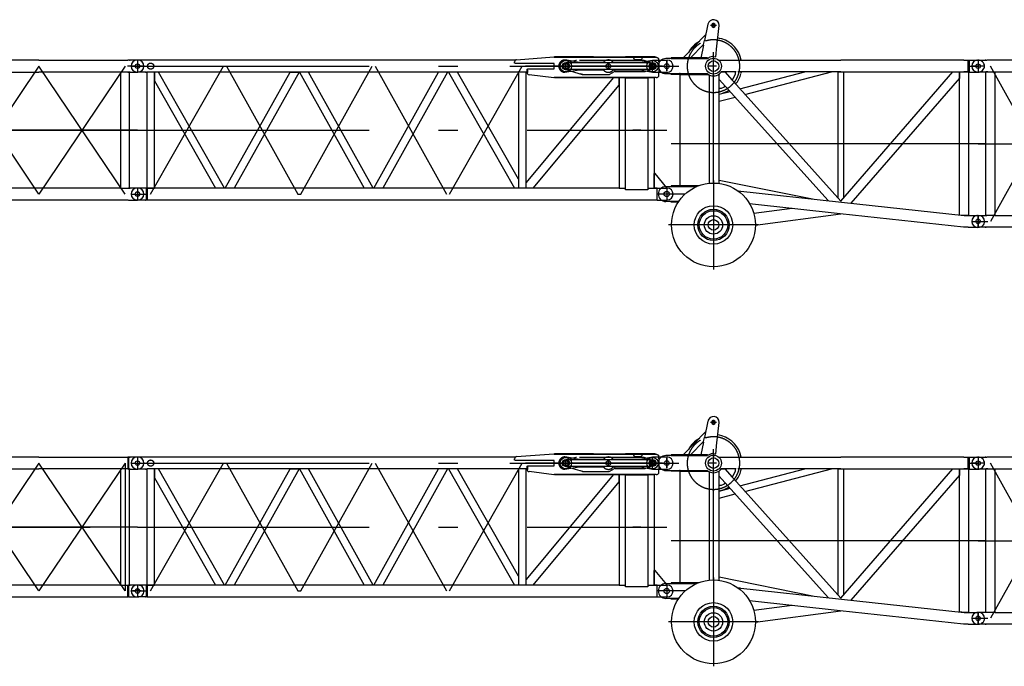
# Model space of a CAD drawing. Extents: x 2355 to 145802, y 9919 to 95870.
# Tile 18 of 60: x 34480 to 45643, y 36226 to 43556. Entities that reach past the tile are written whole.
import ezdxf

# ---------------------------------------------------------------- set-up
doc = ezdxf.new("R2010")
doc.units = 0
doc.header["$LTSCALE"] = 87.5
doc.linetypes.add('CENTER', pattern=[50.5, 30, -9, 2.5, -9])
doc.linetypes.add('HIDDEN', pattern=[12.6, 8.4, -4.2])
doc.layers.add('11', color=7, linetype='CONTINUOUS')

# ---------------------------------------------------------------- blocks, each defined once
blk = doc.blocks.new('*G21')
at = {"layer": '11', "color": 7, "linetype": 'CONTINUOUS'}
for p, q in [((35816, 43097), (35811, 43097)), ((35916, 43097), (35816, 43097)), ((35925, 43096), (35916, 43097)), ((40099, 43096), (35925, 43096)), ((40114, 43103), (40537, 43135)), ((40537, 43135), (40537, 43130)), ((40538, 43130), (41698, 43130)), ((40984, 43135), (40543, 43135)), ((40543, 43135), (40543, 43130)), ((40543, 43130), (40984, 43130)), ((40984, 43130), (40984, 43135)), ((40984, 43130), (40984, 43133)), ((40984, 43133), (40987, 43130)), ((40984, 43133), (40984, 43133)), ((40984, 43132), (40984, 43132)), ((40984, 43130), (40986, 43132)), ((40987, 43130), (40984, 43130)), ((40985, 43133), (40985, 43132)), ((40985, 43132), (40985, 43131)), ((40986, 43131), (40985, 43130)), ((40985, 43130), (40986, 43131)), ((40986, 43130), (40986, 43130)), ((40987, 43131), (40987, 43130)), ((40987, 43130), (40987, 43130)), ((41682, 43135), (41350, 43135)), ((41350, 43135), (41350, 43130)), ((41350, 43130), (41682, 43130)), ((41439, 43130), (41439, 43125)), ((41459, 43105), (41519, 43105)), ((41539, 43125), (41539, 43130)), ((41682, 43130), (41682, 43135)), ((40091, 43064), (40091, 43078)), ((40096, 43064), (40091, 43064)), ((40538, 43060), (40096, 43060)), ((40233, 42958), (40233, 42996)), ((40236, 42958), (40236, 42999)), ((40236, 42999), (40538, 42999)), ((40538, 42999), (40538, 43060)), ((40672, 43067), (40718, 43070)), ((40672, 43062), (40672, 43067)), ((40672, 42993), (40672, 42997)), ((40719, 42990), (40672, 42993)), ((40718, 43070), (41627, 43070)), ((41621, 42990), (40719, 42990)), ((41603, 42990), (41621, 42990)), ((41605, 43072), (41610, 43071)), ((41627, 43070), (41656, 43059)), ((41656, 43001), (41630, 42991)), ((41630, 42991), (41638, 42994)), ((41656, 43059), (41656, 43052)), ((41656, 43059), (41656, 43052)), ((41656, 43007), (41656, 43001)), ((35816, 42962), (35811, 42962)), ((35916, 42962), (35816, 42962)), ((35916, 42962), (35925, 42963)), ((36010, 42963), (35921, 42963)), ((35921, 42963), (35921, 41646)), ((40231, 42963), (35925, 42963)), ((36010, 41646), (36010, 42963)), ((36054, 42963), (36010, 42963)), ((36010, 42963), (36010, 42862)), ((36804, 41646), (36054, 42963)), ((36811, 41646), (37545, 42963)), ((37647, 42963), (36913, 41646)), ((37545, 42963), (37647, 42963)), ((37756, 42963), (37654, 42963)), ((37654, 42963), (38387, 41646)), ((38489, 41646), (37756, 42963)), ((38496, 41646), (39230, 42963)), ((39332, 42963), (38598, 41646)), ((39340, 42963), (40089, 41646)), ((40134, 41748), (39442, 42963)), ((39791, 42963), (39741, 42963)), ((39949, 42963), (39899, 42963)), ((40106, 42963), (40056, 42963)), ((40134, 42952), (40134, 41646)), ((40223, 41646), (40223, 42963)), ((41209, 42896), (40223, 41712)), ((40238, 42963), (40232, 42963)), ((40537, 42896), (40255, 42933)), ((40537, 42901), (40537, 42896)), ((41698, 42900), (40538, 42900)), ((40543, 42896), (40543, 42900)), ((40543, 42900), (41682, 42900)), ((41682, 42896), (40543, 42896)), ((40864, 42935), (40840, 42942)), ((41039, 42935), (41139, 42935)), ((41276, 42896), (41209, 42896)), ((41276, 42816), (41276, 42896)), ((41377, 42896), (41276, 42896)), ((41276, 42896), (41276, 41646)), ((41348, 41628), (41348, 42896)), ((41348, 42896), (41603, 42896)), ((41676, 42896), (41574, 42896)), ((41603, 42896), (41603, 41628)), ((41676, 41646), (41676, 42896)), ((41682, 42900), (41682, 42896)), ((36010, 42862), (36701, 41646)), ((40300, 41646), (41276, 42816)), ((41683, 41812), (41668, 41812)), ((41668, 41812), (41668, 41646)), ((41816, 41652), (41683, 41812)), ((35816, 41647), (35811, 41647)), ((35921, 41647), (35816, 41647)), ((35916, 41647), (35916, 41512)), ((35921, 41646), (36010, 41646)), ((41277, 41646), (35925, 41646)), ((35925, 41646), (35925, 41513)), ((36392, 41646), (36380, 41646)), ((37656, 41646), (37644, 41646)), ((39341, 41646), (39329, 41646)), ((40758, 41646), (40746, 41646)), ((41276, 41646), (41348, 41646)), ((41603, 41646), (41676, 41646)), ((41668, 41646), (41706, 41646)), ((41706, 41646), (41677, 41646)), ((41706, 41647), (41816, 41647)), ((41706, 41646), (41706, 41647)), ((41706, 41512), (41706, 41646)), ((41816, 41647), (41816, 41652)), ((41816, 41647), (41821, 41647)), ((41603, 41628), (41348, 41628)), ((35816, 41512), (35811, 41512)), ((35916, 41512), (35816, 41512)), ((35925, 41513), (35916, 41512)), ((35925, 41513), (41706, 41513)), ((41706, 41512), (41816, 41512))]:
    blk.add_line(p, q, dxfattribs=at)
at = {"layer": '11', "color": 7, "linetype": 'CENTER'}
for p, q in [((35816, 43097), (35816, 42962)), ((35910, 43097), (35905, 43097)), ((35743, 43030), (35927, 43030)), ((35816, 43030), (41816, 43030)), ((35965, 41580), (36790, 43030)), ((36790, 43030), (36825, 43030)), ((36825, 43030), (37633, 41580)), ((37633, 43030), (37668, 43030)), ((37668, 41580), (38475, 43030)), ((38510, 43030), (39318, 41580)), ((39353, 41580), (40178, 43030)), ((40036, 43030), (41955, 43030)), ((40649, 43030), (40215, 43030)), ((41768, 43030), (40649, 43030)), ((40672, 42986), (40672, 43073)), ((40672, 43021), (40672, 43046)), ((40672, 43017), (40672, 43045)), ((41154, 42990), (41154, 43067)), ((41656, 42977), (41656, 43083)), ((41656, 43030), (41656, 43072)), ((41656, 43019), (41656, 43039)), ((41656, 43028), (41656, 43032)), ((41656, 43028), (41656, 43032)), ((41656, 43030), (41656, 42992)), ((41693, 43030), (41768, 43030)), ((35905, 42962), (35916, 42962)), ((35816, 42305), (41816, 42305)), ((35816, 41647), (35816, 41512)), ((35910, 41647), (35905, 41647)), ((41816, 41647), (41816, 41512)), ((41816, 41642), (41816, 41524)), ((35743, 41580), (35927, 41580)), ((37633, 41580), (37668, 41580)), ((41888, 41580), (41704, 41580)), ((35905, 41512), (35916, 41512))]:
    blk.add_line(p, q, dxfattribs=at)
at = {"layer": '11', "color": 7, "linetype": 'HIDDEN'}
for p, q in [((41696, 43130), (40536, 43130)), ((40538, 43130), (40543, 43130)), ((40787, 43094), (40672, 43068)), ((41561, 43095), (40793, 43095)), ((41656, 43059), (41561, 43095)), ((40103, 43030), (40253, 43030)), ((40236, 42986), (40236, 42958)), ((40672, 43068), (40672, 43063)), ((40672, 42997), (40672, 42991)), ((40672, 42991), (40858, 42937)), ((41573, 42970), (41656, 43001)), ((41656, 43052), (41656, 43059)), ((41656, 43001), (41656, 43007)), ((37752, 42963), (37658, 42963)), ((40219, 42963), (40137, 42963)), ((40543, 42900), (40538, 42900)), ((40864, 42936), (41161, 42936)), ((41170, 42939), (41224, 42968)), ((41233, 42970), (41573, 42970)), ((41522, 42305), (41432, 42305)), ((41512, 42305), (41442, 42305)), ((41442, 42305), (41512, 42305))]:
    blk.add_line(p, q, dxfattribs=at)
at = {"layer": '11', "color": 7, "linetype": 'CONTINUOUS'}
blk.add_lwpolyline([(41698, 43130), (41703, 43128), (41707, 43127), (41711, 43125), (41714, 43123), (41717, 43122), (41719, 43120), (41721, 43118), (41723, 43117), (41724, 43115), (41725, 43113)], dxfattribs=at)
at = {"layer": '11', "color": 7, "linetype": 'HIDDEN'}
blk.add_lwpolyline([(41161, 42936), (41162, 42936), (41163, 42936), (41164, 42936), (41165, 42936), (41166, 42937), (41167, 42937), (41168, 42937), (41169, 42938), (41169, 42938), (41170, 42939)], dxfattribs=at)
at = {"layer": '11', "color": 7, "linetype": 'CONTINUOUS'}
for centre, radius in [((40672, 43030), 65), ((41654, 43030), 65), ((40672, 43030), 40), ((40672, 43030), 40), ((40672, 43030), 38), ((41154, 43030), 27.5), ((41656, 43030), 40), ((41656, 43030), 40), ((41656, 43030), 38), ((41656, 43029), 27.5), ((35816, 41579), 25.5), ((35816, 41579), 25)]:
    blk.add_circle(centre, radius, dxfattribs=at)
at = {"layer": '11', "color": 7, "linetype": 'CENTER'}
for centre, radius in [((35965, 43030), 35), ((40672, 43030), 32.5), ((41656, 43030), 22.5)]:
    blk.add_circle(centre, radius, dxfattribs=at)
at = {"layer": '11', "color": 7, "linetype": 'HIDDEN'}
blk.add_circle((40672, 43030), 27.5, dxfattribs=at)
at = {"layer": '11', "color": 7, "linetype": 'CONTINUOUS'}
for centre, radius, start, end in [((35811, 43030), 67.5, 90, 180), ((40116, 43078), 25, 94.338, 179.9978), ((41459, 43125), 20, 180, -90.0262), ((41519, 43125), 20, -90, 0.0175), ((40947, 43015), 784, -7.1854, 7.1852), ((35811, 43030), 67.5, 180, -90), ((40672, 43030), 32.5, 90, -90), ((41621, 43020), 30, -90, -73.3559), ((41621, 43020), 30.1, -90, -73.4224), ((41656, 43030), 22.5, -90, 90), ((40258, 42958), 25, 180, -97.4911), ((41698, 42930), 30, -90, -26.492), ((35811, 41580), 67.5, 90, 180), ((41821, 41580), 67.5, 0, 90), ((35811, 41580), 67.5, 180, -90), ((41821, 41580), 67.5, -90, 0)]:
    blk.add_arc(centre, radius, start, end, dxfattribs=at)
at = {"layer": '11', "color": 7, "linetype": 'HIDDEN'}
for centre, radius, start, end in [((40793, 43075), 20.1, 90, 109.1365), ((40672, 43030), 32.7, 90.3823, -90.0024), ((41656, 43030), 22.5, -90, 90), ((40864, 42956), 20, -109.9948, -89.9982), ((41233, 42950), 20, 90, 118.4098)]:
    blk.add_arc(centre, radius, start, end, dxfattribs=at)
blk = doc.blocks.new('*G22')
at = {"layer": '11', "color": 7, "linetype": 'CONTINUOUS'}
for p, q in [((40114, 38603), (40537, 38635)), ((40537, 38635), (40537, 38630)), ((40538, 38630), (41698, 38630)), ((40984, 38635), (40543, 38635)), ((40543, 38635), (40543, 38630)), ((40543, 38630), (40984, 38630)), ((40984, 38630), (40984, 38635)), ((40984, 38630), (40984, 38633)), ((40984, 38633), (40987, 38630)), ((40984, 38633), (40984, 38633)), ((40984, 38632), (40984, 38632)), ((40984, 38630), (40986, 38632)), ((40987, 38630), (40984, 38630)), ((40985, 38632), (40985, 38632)), ((40985, 38632), (40985, 38631)), ((40986, 38631), (40985, 38630)), ((40985, 38630), (40986, 38631)), ((40986, 38630), (40986, 38630)), ((40987, 38631), (40987, 38630)), ((40987, 38630), (40987, 38630)), ((41682, 38635), (41350, 38635)), ((41350, 38635), (41350, 38630)), ((41350, 38630), (41682, 38630)), ((41439, 38630), (41439, 38625)), ((41539, 38625), (41539, 38630)), ((41682, 38630), (41682, 38635)), ((35816, 38597), (35811, 38597)), ((35916, 38597), (35816, 38597)), ((35925, 38596), (35916, 38597)), ((40099, 38596), (35925, 38596)), ((40091, 38564), (40091, 38578)), ((40096, 38564), (40091, 38564)), ((40538, 38560), (40096, 38560)), ((40538, 38499), (40538, 38560)), ((40672, 38567), (40718, 38570)), ((40672, 38562), (40672, 38567)), ((40718, 38570), (41627, 38570)), ((41459, 38605), (41519, 38605)), ((41605, 38572), (41610, 38571)), ((41627, 38570), (41656, 38559)), ((41656, 38559), (41656, 38552)), ((41656, 38559), (41656, 38552)), ((35816, 38462), (35811, 38462)), ((35916, 38462), (35816, 38462)), ((35916, 38462), (35925, 38463)), ((36010, 38463), (35921, 38463)), ((35921, 38463), (35921, 37146)), ((40231, 38463), (35925, 38463)), ((36010, 37146), (36010, 38463)), ((36054, 38463), (36010, 38463)), ((36010, 38463), (36010, 38362)), ((36804, 37146), (36054, 38463)), ((36811, 37146), (37545, 38463)), ((37647, 38463), (36913, 37146)), ((37545, 38463), (37647, 38463)), ((37756, 38463), (37654, 38463)), ((37654, 38463), (38387, 37146)), ((38489, 37146), (37756, 38463)), ((38496, 37146), (39230, 38463)), ((39332, 38463), (38598, 37146)), ((39340, 38463), (40089, 37146)), ((40134, 37248), (39442, 38463)), ((39791, 38463), (39741, 38463)), ((39949, 38463), (39899, 38463)), ((40106, 38463), (40056, 38463)), ((40134, 38452), (40134, 37146)), ((40223, 37146), (40223, 38463)), ((40238, 38463), (40232, 38463)), ((40233, 38458), (40233, 38496)), ((40236, 38458), (40236, 38499)), ((40236, 38499), (40538, 38499)), ((40537, 38396), (40255, 38433)), ((40537, 38401), (40537, 38396)), ((41698, 38400), (40538, 38400)), ((40543, 38396), (40543, 38400)), ((40543, 38400), (41682, 38400)), ((40672, 38493), (40672, 38497)), ((40719, 38490), (40672, 38493)), ((41621, 38490), (40719, 38490)), ((40864, 38435), (40840, 38442)), ((41039, 38435), (41139, 38435)), ((41603, 38490), (41621, 38490)), ((41656, 38501), (41630, 38491)), ((41630, 38491), (41638, 38494)), ((41656, 38507), (41656, 38501)), ((41682, 38400), (41682, 38396)), ((36010, 38362), (36701, 37146)), ((41209, 38396), (40223, 37212)), ((40300, 37146), (41276, 38316)), ((41682, 38396), (40543, 38396)), ((41276, 38396), (41209, 38396)), ((41276, 38316), (41276, 38396)), ((41377, 38396), (41276, 38396)), ((41276, 38396), (41276, 37146)), ((41348, 37128), (41348, 38396)), ((41348, 38396), (41603, 38396)), ((41676, 38396), (41574, 38396)), ((41603, 38396), (41603, 37128)), ((41676, 37146), (41676, 38396)), ((41683, 37312), (41668, 37312)), ((41668, 37312), (41668, 37146)), ((41816, 37152), (41683, 37312)), ((35816, 37147), (35811, 37147)), ((35921, 37147), (35816, 37147)), ((35916, 37147), (35916, 37012)), ((35921, 37146), (36010, 37146)), ((41277, 37146), (35925, 37146)), ((35925, 37146), (35925, 37013)), ((36392, 37146), (36380, 37146)), ((37656, 37146), (37644, 37146)), ((39341, 37146), (39329, 37146)), ((40758, 37146), (40746, 37146)), ((41276, 37146), (41348, 37146)), ((41603, 37128), (41348, 37128)), ((41603, 37146), (41676, 37146)), ((41668, 37146), (41706, 37146)), ((41706, 37146), (41677, 37146)), ((41706, 37147), (41816, 37147)), ((41706, 37146), (41706, 37147)), ((41706, 37012), (41706, 37146)), ((41816, 37147), (41816, 37152)), ((41816, 37147), (41821, 37147)), ((35816, 37012), (35811, 37012)), ((35916, 37012), (35816, 37012)), ((35925, 37013), (35916, 37012)), ((35925, 37013), (41706, 37013)), ((41706, 37012), (41816, 37012))]:
    blk.add_line(p, q, dxfattribs=at)
at = {"layer": '11', "color": 7, "linetype": 'HIDDEN'}
for p, q in [((41696, 38630), (40536, 38630)), ((40538, 38630), (40543, 38630)), ((40103, 38530), (40253, 38530)), ((40787, 38594), (40672, 38568)), ((40672, 38568), (40672, 38563)), ((41561, 38595), (40793, 38595)), ((41656, 38559), (41561, 38595)), ((41656, 38552), (41656, 38559)), ((37752, 38463), (37658, 38463)), ((40219, 38463), (40137, 38463)), ((40236, 38486), (40236, 38458)), ((40543, 38400), (40538, 38400)), ((40672, 38497), (40672, 38491)), ((40672, 38491), (40858, 38437)), ((40864, 38436), (41161, 38436)), ((41170, 38439), (41224, 38468)), ((41233, 38470), (41573, 38470)), ((41573, 38470), (41656, 38501)), ((41656, 38501), (41656, 38507)), ((41522, 37805), (41432, 37805)), ((41512, 37805), (41442, 37805)), ((41442, 37805), (41512, 37805))]:
    blk.add_line(p, q, dxfattribs=at)
at = {"layer": '11', "color": 7, "linetype": 'CENTER'}
for p, q in [((35743, 38530), (35927, 38530)), ((35816, 38597), (35816, 38462)), ((35816, 38530), (41816, 38530)), ((35910, 38597), (35905, 38597)), ((35965, 37080), (36790, 38530)), ((36790, 38530), (36825, 38530)), ((36825, 38530), (37633, 37080)), ((37633, 38530), (37668, 38530)), ((37668, 37080), (38475, 38530)), ((38510, 38530), (39318, 37080)), ((39353, 37080), (40178, 38530)), ((40036, 38530), (41955, 38530)), ((40649, 38530), (40215, 38530)), ((41768, 38530), (40649, 38530)), ((40672, 38486), (40672, 38572)), ((40672, 38521), (40672, 38546)), ((40672, 38517), (40672, 38545)), ((41154, 38490), (41154, 38567)), ((41656, 38477), (41656, 38583)), ((41656, 38530), (41656, 38572)), ((41656, 38519), (41656, 38539)), ((41656, 38528), (41656, 38532)), ((41656, 38528), (41656, 38532)), ((41656, 38530), (41656, 38492)), ((41693, 38530), (41768, 38530)), ((35905, 38462), (35916, 38462)), ((35816, 37805), (41816, 37805)), ((35743, 37080), (35927, 37080)), ((35816, 37147), (35816, 37012)), ((35910, 37147), (35905, 37147)), ((37633, 37080), (37668, 37080)), ((41888, 37080), (41704, 37080)), ((41816, 37147), (41816, 37012)), ((41816, 37142), (41816, 37024)), ((35905, 37012), (35916, 37012))]:
    blk.add_line(p, q, dxfattribs=at)
at = {"layer": '11', "color": 7, "linetype": 'CONTINUOUS'}
blk.add_lwpolyline([(41698, 38630), (41703, 38628), (41707, 38627), (41711, 38625), (41714, 38623), (41717, 38622), (41719, 38620), (41721, 38618), (41723, 38617), (41724, 38615), (41725, 38613)], dxfattribs=at)
at = {"layer": '11', "color": 7, "linetype": 'HIDDEN'}
blk.add_lwpolyline([(41161, 38436), (41162, 38436), (41163, 38436), (41164, 38436), (41165, 38436), (41166, 38437), (41167, 38437), (41168, 38437), (41169, 38438), (41169, 38438), (41170, 38439)], dxfattribs=at)
at = {"layer": '11', "color": 7, "linetype": 'CENTER'}
for centre, radius in [((35965, 38530), 35), ((40672, 38530), 32.5), ((41656, 38530), 22.5)]:
    blk.add_circle(centre, radius, dxfattribs=at)
at = {"layer": '11', "color": 7, "linetype": 'CONTINUOUS'}
for centre, radius in [((40672, 38530), 65), ((40672, 38530), 40), ((40672, 38530), 40), ((40672, 38530), 38), ((41154, 38530), 27.5), ((41654, 38530), 65), ((41656, 38530), 40), ((41656, 38530), 40), ((41656, 38530), 38), ((41656, 38529), 27.5), ((35816, 37079), 25.5), ((35816, 37079), 25)]:
    blk.add_circle(centre, radius, dxfattribs=at)
at = {"layer": '11', "color": 7, "linetype": 'HIDDEN'}
blk.add_circle((40672, 38530), 27.5, dxfattribs=at)
at = {"layer": '11', "color": 7, "linetype": 'CONTINUOUS'}
for centre, radius, start, end in [((41459, 38625), 20, 180, -90.0262), ((41519, 38625), 20, -90, 0.0175), ((35811, 38530), 67.5, 90, 180), ((35811, 38530), 67.5, 180, -90), ((40116, 38578), 25, 94.338, 179.9978), ((40672, 38530), 32.5, 90, -90), ((41656, 38530), 22.5, -90, 90), ((40947, 38515), 784, -7.1854, 7.1852), ((40258, 38458), 25, 180, -97.4911), ((41621, 38520), 30, -90, -73.3559), ((41621, 38520), 30.1, -90, -73.4224), ((41698, 38430), 30, -90, -26.492), ((35811, 37080), 67.5, 90, 180), ((35811, 37080), 67.5, 180, -90), ((41821, 37080), 67.5, 0, 90), ((41821, 37080), 67.5, -90, 0)]:
    blk.add_arc(centre, radius, start, end, dxfattribs=at)
at = {"layer": '11', "color": 7, "linetype": 'HIDDEN'}
for centre, radius, start, end in [((40672, 38530), 32.7, 90.3823, -90.0024), ((40793, 38575), 20.1, 90, 109.1365), ((41656, 38530), 22.5, -90, 90), ((40864, 38456), 20, -109.9948, -89.9982), ((41233, 38450), 20, 90, 118.4098)]:
    blk.add_arc(centre, radius, start, end, dxfattribs=at)
blk = doc.blocks.new('*G35')
at = {"layer": '11', "color": 7, "linetype": 'CONTINUOUS'}
for p, q in [((34699, 38596), (33722, 38596)), ((34699, 38596), (35705, 38596)), ((35715, 38597), (35705, 38596)), ((35705, 38596), (35705, 38463)), ((35816, 38597), (35715, 38597)), ((35715, 38597), (35715, 38589)), ((35715, 38597), (35715, 38462)), ((35811, 38597), (35816, 38597)), ((35821, 38597), (35816, 38597)), ((33722, 38463), (34699, 38463)), ((35625, 38463), (34699, 38463)), ((35726, 38463), (35625, 38463)), ((35625, 38463), (35625, 37146)), ((35705, 38463), (35726, 38463)), ((35712, 38462), (35816, 38462)), ((35726, 37146), (35726, 38463)), ((34699, 37146), (33722, 37146)), ((35625, 37146), (34699, 37146)), ((35625, 37146), (35726, 37146)), ((35705, 37013), (35705, 37146)), ((35705, 37146), (35726, 37146)), ((35816, 37147), (35715, 37147)), ((35715, 37147), (35715, 37139)), ((35715, 37147), (35715, 37012)), ((35727, 37147), (35733, 37147)), ((33722, 37013), (34699, 37013)), ((34699, 37013), (35705, 37013)), ((35715, 37012), (35705, 37013)), ((35712, 37012), (35816, 37012)), ((35727, 37012), (35733, 37012))]:
    blk.add_line(p, q, dxfattribs=at)
at = {"layer": '11', "color": 7, "linetype": 'CENTER'}
for p, q in [((34699, 38530), (33722, 37080)), ((34699, 37080), (33722, 38530)), ((35676, 37080), (34699, 38530)), ((35676, 38530), (34699, 37080)), ((35676, 38530), (35676, 37080)), ((35727, 38597), (35733, 38597)), ((35756, 38530), (35874, 38530)), ((35816, 38597), (35816, 38462)), ((35816, 38596), (35816, 38463)), ((35733, 38462), (35722, 38462)), ((35816, 37805), (23816, 37805)), ((23816, 37805), (35816, 37805)), ((35856, 37080), (35760, 37080)), ((35816, 37147), (35816, 37012)), ((35816, 37146), (35816, 37013))]:
    blk.add_line(p, q, dxfattribs=at)
at = {"layer": '11', "color": 7, "linetype": 'CONTINUOUS'}
for centre in [(35816, 38530), (35816, 37080), (35816, 37080)]:
    blk.add_circle(centre, 25, dxfattribs=at)
for centre, start, end in [((35821, 38530), 0, 90), ((35821, 38530), -90, 0), ((35821, 37080), 0, 94.2246), ((35821, 37080), -94.2253, 0)]:
    blk.add_arc(centre, 67.5, start, end, dxfattribs=at)
blk = doc.blocks.new('*G41')
at = {"layer": '11', "color": 7, "linetype": 'CONTINUOUS'}
for p, q in [((29811, 43097), (29816, 43097)), ((29821, 43097), (29816, 43097)), ((29816, 43097), (29916, 43097)), ((29904, 43097), (29898, 43097)), ((29916, 43097), (29916, 43089)), ((29916, 43097), (29916, 42962)), ((29927, 43096), (29916, 43097)), ((30932, 43096), (29927, 43096)), ((29927, 43096), (29927, 42963)), ((30792, 43096), (29927, 43096)), ((30792, 43096), (31769, 43096)), ((30932, 43096), (31909, 43096)), ((32746, 43096), (31769, 43096)), ((32746, 43096), (33722, 43096)), ((34699, 43096), (33722, 43096)), ((34699, 43096), (35705, 43096)), ((35715, 43097), (35705, 43096)), ((35816, 43097), (35715, 43097)), ((29816, 42962), (29811, 42962)), ((29816, 42962), (29821, 42962)), ((29919, 42962), (29816, 42962)), ((29904, 42962), (29898, 42962)), ((29905, 41646), (29905, 42963)), ((29905, 42963), (30006, 42963)), ((29927, 42963), (29905, 42963)), ((29927, 42963), (30792, 42963)), ((30006, 42963), (30006, 41646)), ((30006, 42963), (30932, 42963)), ((31769, 42963), (30792, 42963)), ((31909, 42963), (30932, 42963)), ((31769, 42963), (32746, 42963)), ((33722, 42963), (32746, 42963)), ((33722, 42963), (34699, 42963)), ((35625, 42963), (34699, 42963)), ((35726, 42963), (35625, 42963)), ((35625, 42963), (35625, 41646)), ((35705, 42963), (35726, 42963)), ((35712, 42962), (35816, 42962)), ((35726, 41646), (35726, 42963)), ((29811, 41647), (29816, 41647)), ((29905, 41647), (29816, 41647)), ((29927, 41646), (29905, 41646)), ((30006, 41646), (29905, 41646)), ((30792, 41646), (29927, 41646)), ((30006, 41646), (30932, 41646)), ((30792, 41646), (31769, 41646)), ((32746, 41646), (31769, 41646)), ((32746, 41646), (33722, 41646)), ((34699, 41646), (33722, 41646)), ((35625, 41646), (34699, 41646)), ((35625, 41646), (35726, 41646)), ((35705, 41646), (35726, 41646)), ((35816, 41647), (35715, 41647)), ((35727, 41647), (35733, 41647)), ((35811, 41647), (35816, 41647)), ((35821, 41647), (35816, 41647)), ((29816, 41512), (29811, 41512)), ((29816, 41512), (29821, 41512)), ((29927, 41512), (29816, 41512)), ((30932, 41513), (29927, 41513)), ((29927, 41513), (30792, 41513)), ((31769, 41513), (30792, 41513)), ((31769, 41513), (32746, 41513)), ((33722, 41513), (32746, 41513)), ((33722, 41513), (34699, 41513)), ((34699, 41513), (35705, 41513)), ((35705, 41513), (35712, 41512)), ((35712, 41512), (35816, 41512)), ((35727, 41512), (35733, 41512))]:
    blk.add_line(p, q, dxfattribs=at)
at = {"layer": '11', "color": 7, "linetype": 'CENTER'}
for p, q in [((29816, 43097), (29816, 42962)), ((29816, 43096), (29816, 42963)), ((35727, 43097), (35733, 43097)), ((35816, 43097), (35816, 42962)), ((35816, 43096), (35816, 42963)), ((29888, 43030), (29704, 43030)), ((29816, 43030), (29744, 43030)), ((29927, 43030), (29816, 43030)), ((30792, 43030), (29956, 41580)), ((30792, 41580), (29956, 43030)), ((29956, 43030), (29956, 41580)), ((31769, 41580), (30792, 43030)), ((31769, 43030), (30792, 41580)), ((32746, 43030), (31769, 41580)), ((32746, 41580), (31769, 43030)), ((33722, 41580), (32746, 43030)), ((33722, 43030), (32746, 41580)), ((34699, 43030), (33722, 41580)), ((34699, 41580), (33722, 43030)), ((35676, 41580), (34699, 43030)), ((35676, 43030), (34699, 41580)), ((35888, 43030), (35704, 43030)), ((35733, 42962), (35722, 42962)), ((35816, 42305), (29816, 42305)), ((29816, 42305), (35816, 42305)), ((29816, 41647), (29816, 41512)), ((29816, 41646), (29816, 41513)), ((35816, 41647), (35816, 41512)), ((35816, 41646), (35816, 41513)), ((29704, 41580), (29816, 41580)), ((29816, 41580), (29887, 41580)), ((29898, 41512), (29909, 41512))]:
    blk.add_line(p, q, dxfattribs=at)
at = {"layer": '11', "color": 7, "linetype": 'CONTINUOUS'}
for centre, radius in [((29816, 43030), 25), ((29816, 43030), 25), ((35816, 43030), 25), ((35816, 41580), 25.5)]:
    blk.add_circle(centre, radius, dxfattribs=at)
for centre, start, end in [((29811, 43030), 90, 180), ((29821, 43030), 82.4285, 90.0021), ((35811, 43030), 90, 180), ((35821, 43030), 0, 90), ((29811, 43030), 180, -90), ((35811, 43030), 180, -90), ((35821, 43030), -90, 0), ((29811, 41580), 90, 180), ((29811, 41580), 90, 97.5755), ((35811, 41580), 90, 180), ((35811, 41580), 90, 97.5755), ((35821, 41580), 0, 90), ((29811, 41580), 180, -90), ((35811, 41580), 180, -90), ((35821, 41580), -90, 0), ((29811, 41580), -97.5741, -89.9979)]:
    blk.add_arc(centre, 67.5, start, end, dxfattribs=at)
blk = doc.blocks.new('*G47')
at = {"layer": '11', "color": 7, "linetype": 'HIDDEN'}
for p, q in [((40661, 38600), (40682, 38600)), ((40682, 38600), (40823, 38575)), ((40823, 38575), (41100, 38575)), ((41207, 38574), (41514, 38574)), ((41514, 38574), (41656, 38599)), ((41656, 38599), (41727, 38599)), ((40682, 38461), (40662, 38461)), ((40823, 38485), (40682, 38461)), ((41100, 38485), (40823, 38485)), ((41514, 38484), (41207, 38484)), ((41656, 38459), (41514, 38484)), ((41729, 38459), (41656, 38459))]:
    blk.add_line(p, q, dxfattribs=at)
at = {"layer": '11', "color": 7, "linetype": 'CONTINUOUS'}
for p, q in [((41727, 38599), (41821, 38599)), ((41821, 38459), (41729, 38459))]:
    blk.add_line(p, q, dxfattribs=at)
at = {"layer": '11', "color": 7, "linetype": 'CENTER'}
for p, q in [((41816, 38591), (41816, 38474)), ((41816, 38477), (41816, 38585))]:
    blk.add_line(p, q, dxfattribs=at)
at = {"layer": '11', "color": 7, "linetype": 'HIDDEN'}
for centre, radius, start, end in [((40661, 38530), 69.3, 90, -89.5209), ((41154, 38529), 70, 40.0008, 139.8162), ((41154, 38529), 70, -140.0136, -40.1776)]:
    blk.add_arc(centre, radius, start, end, dxfattribs=at)
at = {"layer": '11', "color": 7, "linetype": 'CONTINUOUS'}
blk.add_arc((41818, 38529), 70.1, -87.9355, 87.8656, dxfattribs=at)
blk = doc.blocks.new('*G46')
at = {"layer": '11', "color": 7, "linetype": 'CENTER'}
for p, q in [((40464, 38530), (41816, 38530)), ((40464, 38530), (41955, 38530)), ((41768, 38530), (40649, 38530)), ((40672, 38486), (40672, 38572)), ((40672, 38521), (40672, 38546)), ((40672, 38517), (40672, 38545)), ((41154, 38490), (41154, 38567)), ((41656, 38477), (41656, 38583)), ((41656, 38530), (41656, 38572)), ((41656, 38519), (41656, 38539)), ((41656, 38528), (41656, 38532)), ((41656, 38528), (41656, 38532)), ((41656, 38530), (41656, 38492))]:
    blk.add_line(p, q, dxfattribs=at)
at = {"layer": '11', "color": 7, "linetype": 'CONTINUOUS'}
blk.add_circle((41154, 38530), 27.5, dxfattribs=at)
at = {"layer": '11', "color": 7, "linetype": 'CENTER'}
blk.add_circle((41656, 38530), 22.5, dxfattribs=at)
at = {"layer": '11', "color": 7, "linetype": 'CONTINUOUS'}
blk.add_arc((41656, 38530), 22.5, -90, 90, dxfattribs=at)
at = {"layer": '11', "color": 7, "linetype": 'HIDDEN'}
blk.add_arc((41656, 38530), 22.5, -90, 90, dxfattribs=at)
at = {"layer": '11', "color": 7, "linetype": 'CONTINUOUS'}
blk.add_blockref('*G47', (0, 0), dxfattribs=at)
blk = doc.blocks.new('*G49')
at = {"layer": '11', "color": 7, "linetype": 'HIDDEN'}
for p, q in [((40661, 43100), (40682, 43100)), ((40682, 43100), (40823, 43075)), ((41514, 43074), (41656, 43099)), ((41656, 43099), (41727, 43099)), ((40823, 42985), (40682, 42961)), ((40823, 43075), (41100, 43075)), ((41100, 42985), (40823, 42985)), ((41207, 43074), (41514, 43074)), ((41514, 42984), (41207, 42984)), ((41656, 42959), (41514, 42984)), ((40682, 42961), (40662, 42961)), ((41729, 42959), (41656, 42959))]:
    blk.add_line(p, q, dxfattribs=at)
at = {"layer": '11', "color": 7, "linetype": 'CONTINUOUS'}
for p, q in [((41727, 43099), (41821, 43099)), ((41821, 42959), (41729, 42959))]:
    blk.add_line(p, q, dxfattribs=at)
at = {"layer": '11', "color": 7, "linetype": 'CENTER'}
for p, q in [((41816, 43092), (41816, 42974)), ((41816, 42977), (41816, 43085))]:
    blk.add_line(p, q, dxfattribs=at)
at = {"layer": '11', "color": 7, "linetype": 'HIDDEN'}
for centre, radius, start, end in [((40661, 43030), 69.3, 90, -89.5209), ((41154, 43030), 70, 40.0008, 139.8162), ((41154, 43030), 70, -140.0136, -40.1776)]:
    blk.add_arc(centre, radius, start, end, dxfattribs=at)
at = {"layer": '11', "color": 7, "linetype": 'CONTINUOUS'}
blk.add_arc((41818, 43029), 70.1, -87.9355, 87.8656, dxfattribs=at)
blk = doc.blocks.new('*G48')
at = {"layer": '11', "color": 7, "linetype": 'CENTER'}
for p, q in [((40464, 43030), (41816, 43030)), ((40464, 43030), (41955, 43030)), ((41768, 43030), (40649, 43030)), ((40672, 42986), (40672, 43073)), ((40672, 43021), (40672, 43046)), ((40672, 43017), (40672, 43045)), ((41154, 42990), (41154, 43067)), ((41656, 42977), (41656, 43083)), ((41656, 43030), (41656, 43072)), ((41656, 43019), (41656, 43039)), ((41656, 43028), (41656, 43032)), ((41656, 43028), (41656, 43032)), ((41656, 43030), (41656, 42992))]:
    blk.add_line(p, q, dxfattribs=at)
at = {"layer": '11', "color": 7, "linetype": 'CONTINUOUS'}
blk.add_circle((41154, 43030), 27.5, dxfattribs=at)
at = {"layer": '11', "color": 7, "linetype": 'CENTER'}
blk.add_circle((41656, 43030), 22.5, dxfattribs=at)
at = {"layer": '11', "color": 7, "linetype": 'CONTINUOUS'}
blk.add_arc((41656, 43030), 22.5, -90, 90, dxfattribs=at)
at = {"layer": '11', "color": 7, "linetype": 'HIDDEN'}
blk.add_arc((41656, 43030), 22.5, -90, 90, dxfattribs=at)
at = {"layer": '11', "color": 7, "linetype": 'CONTINUOUS'}
blk.add_blockref('*G49', (0, 0), dxfattribs=at)
blk = doc.blocks.new('*G56')
at = {"layer": '11', "color": 7, "linetype": 'CENTER'}
for p, q in [((45416, 38530), (45274, 38530)), ((45346, 38596), (45346, 38463)), ((46462, 38530), (45486, 36770)), ((46462, 36770), (45486, 38530)), ((57346, 37650), (45346, 37650)), ((45346, 37650), (57346, 37650)), ((45273, 36770), (45457, 36770)), ((45346, 36703), (45346, 36836)), ((45346, 36770), (45417, 36770)), ((45417, 36770), (45429, 36770)), ((45434, 36838), (45428, 36838)), ((45428, 36703), (45439, 36703))]:
    blk.add_line(p, q, dxfattribs=at)
at = {"layer": '11', "color": 7, "linetype": 'CONTINUOUS'}
for p, q in [((45341, 38598), (45346, 38598)), ((45346, 38598), (45446, 38598)), ((45346, 38597), (45351, 38597)), ((45434, 38598), (45428, 38598)), ((45457, 38596), (45446, 38598)), ((46462, 38596), (45457, 38596)), ((45346, 38462), (45341, 38462)), ((45346, 38462), (45351, 38462)), ((45449, 38462), (45346, 38462)), ((45434, 38462), (45428, 38462)), ((45435, 36836), (45435, 38463)), ((45435, 38463), (45536, 38463)), ((45457, 38463), (45435, 38463)), ((45536, 38463), (45536, 36836)), ((45536, 38463), (46462, 38463)), ((45341, 36838), (45346, 36838)), ((45346, 36838), (45446, 36838)), ((45346, 36837), (45351, 36837)), ((45457, 36836), (45435, 36836)), ((45536, 36836), (45435, 36836)), ((45536, 36836), (46462, 36836)), ((45346, 36703), (45341, 36703)), ((45449, 36703), (45346, 36703)), ((45346, 36702), (45351, 36702)), ((45457, 36703), (45449, 36703)), ((46462, 36703), (45457, 36703))]:
    blk.add_line(p, q, dxfattribs=at)
for centre in [(45346, 38530), (45346, 36770)]:
    blk.add_circle(centre, 25.5, dxfattribs=at)
for centre, start, end in [((45341, 38530), 90, 180), ((45341, 38530), 180, -90), ((45341, 38530), 90, 97.5703), ((45351, 38530), 82.427, 90.0021), ((45341, 38530), -97.5682, -89.9979), ((45351, 38530), -90, -82.4239), ((45341, 36770), 90, 180), ((45341, 36770), 180, -90), ((45341, 36770), 90, 97.5703), ((45341, 36770), -97.5686, -89.9979)]:
    blk.add_arc(centre, 67.5, start, end, dxfattribs=at)
blk = doc.blocks.new('*G58')
at = {"layer": '11', "color": 7, "linetype": 'CONTINUOUS'}
for p, q in [((42283, 43507), (42244, 43321)), ((42361, 43491), (42349, 43491)), ((42382, 43224), (42412, 43491)), ((42257, 43383), (42001, 43123)), ((42415, 43345), (42396, 43349)), ((42441, 43339), (42415, 43345)), ((42085, 43123), (42234, 43275)), ((42233, 43268), (42203, 43122)), ((42277, 43115), (41806, 43115)), ((42277, 43123), (41866, 43123)), ((41866, 43123), (41866, 43115)), ((41866, 43115), (42277, 43115)), ((42203, 43122), (42288, 43122)), ((42277, 43115), (42277, 43123)), ((42351, 43138), (42372, 43135)), ((42372, 43135), (42375, 43168)), ((42407, 43097), (43789, 43097)), ((45186, 43097), (43789, 43097)), ((45186, 43097), (45221, 43097)), ((45221, 43097), (45232, 43097)), ((45232, 43097), (45245, 43098)), ((45232, 42964), (45232, 43097)), ((45245, 43098), (45346, 43098)), ((45245, 43098), (45245, 42963)), ((45257, 43098), (45263, 43098)), ((41806, 42945), (42277, 42945)), ((41866, 42937), (41866, 42945)), ((41866, 42945), (42277, 42945)), ((42277, 42937), (41866, 42937)), ((41969, 42937), (41963, 42937)), ((41963, 42937), (41963, 41673)), ((41970, 42937), (42288, 42937)), ((42277, 42945), (42277, 42937)), ((42297, 42932), (42297, 41702)), ((42412, 41700), (42412, 42943)), ((42412, 42880), (42412, 42943)), ((43647, 41505), (42412, 42880)), ((42602, 42964), (42433, 42964)), ((42433, 42964), (42474, 42964)), ((42474, 42964), (42556, 42872)), ((42597, 42964), (42474, 42964)), ((42474, 42964), (43789, 41498)), ((42556, 42872), (42571, 42885)), ((42571, 42885), (42597, 42944)), ((42597, 42944), (42597, 42964)), ((42629, 42964), (42622, 42964)), ((42653, 42964), (42637, 42964)), ((42645, 42773), (43381, 42964)), ((43789, 42964), (42653, 42964)), ((42702, 42709), (43684, 42964)), ((43759, 41532), (43759, 42964)), ((43759, 42964), (43820, 42964)), ((43789, 41500), (45061, 42964)), ((43789, 42964), (45186, 42964)), ((43820, 42964), (43820, 41535)), ((45135, 42894), (43904, 41477)), ((45061, 42964), (45135, 42964)), ((45135, 42964), (45135, 42894)), ((45135, 41342), (45135, 42964)), ((45135, 42964), (45232, 42964)), ((45214, 42964), (45186, 42964)), ((45232, 42964), (45214, 42964)), ((45232, 42964), (45245, 42963)), ((45232, 42964), (45236, 42964)), ((45236, 42964), (45236, 41337)), ((45245, 42963), (45346, 42963)), ((45257, 42963), (45263, 42963)), ((42432, 42777), (42412, 42777)), ((42466, 42790), (42432, 42777)), ((42481, 42804), (42466, 42790)), ((42412, 42713), (42534, 42744)), ((42412, 42634), (42591, 42680)), ((41806, 41665), (41962, 41665)), ((41816, 41648), (41816, 41653)), ((42175, 41673), (41866, 41673)), ((41866, 41673), (41866, 41665)), ((41866, 41665), (42156, 41665)), ((41962, 41665), (42156, 41665)), ((41963, 41673), (41969, 41673)), ((42175, 41673), (41970, 41673)), ((42412, 41739), (43487, 41522)), ((42616, 41621), (42650, 41614)), ((42621, 41617), (43797, 41489)), ((41952, 41495), (41806, 41495)), ((41866, 41487), (41866, 41495)), ((41866, 41495), (41952, 41495)), ((41947, 41487), (41866, 41487)), ((43782, 41356), (42756, 41468)), ((43237, 41416), (42803, 41358)), ((43797, 41489), (45189, 41337)), ((42820, 41226), (43790, 41355)), ((45182, 41204), (43782, 41356)), ((45189, 41337), (45135, 41342)), ((45189, 41337), (45221, 41337)), ((45232, 41337), (45189, 41337)), ((45221, 41337), (45232, 41337)), ((45232, 41337), (45245, 41338)), ((45236, 41337), (45232, 41337)), ((45245, 41338), (45346, 41338)), ((45257, 41338), (45263, 41338)), ((45341, 41338), (45346, 41338)), ((45346, 41338), (45351, 41338)), ((45214, 41204), (45182, 41204)), ((45232, 41204), (45214, 41204)), ((45232, 41204), (45245, 41203)), ((45245, 41203), (45348, 41203)), ((45257, 41203), (45263, 41203))]:
    blk.add_line(p, q, dxfattribs=at)
at = {"layer": '11', "color": 7, "linetype": 'CENTER'}
for p, q in [((42381, 43491), (42311, 43491)), ((42342, 43491), (42326, 43491)), ((42331, 43491), (42342, 43491)), ((42349, 43491), (42361, 43491)), ((42366, 43491), (42349, 43491)), ((41816, 43092), (41816, 42975)), ((42346, 41705), (42346, 43189)), ((42346, 43119), (42346, 43090)), ((45346, 43097), (45346, 42964)), ((45346, 43097), (45346, 42964)), ((41725, 43030), (41932, 43030)), ((41816, 42978), (41816, 43086)), ((42380, 43030), (42286, 43030)), ((45234, 43030), (45346, 43030)), ((45406, 43030), (45274, 43030)), ((42346, 42941), (42346, 42970)), ((44206, 42150), (41866, 42150)), ((45438, 42150), (41866, 42150)), ((41816, 41648), (41816, 41513)), ((41816, 41642), (41816, 41525)), ((42346, 41734), (42346, 40726)), ((42025, 41580), (41721, 41580)), ((45346, 41338), (45346, 41203)), ((45346, 41204), (45346, 41337)), ((42855, 41230), (41837, 41230)), ((45273, 41270), (45457, 41270))]:
    blk.add_line(p, q, dxfattribs=at)
at = {"layer": '11', "color": 7, "linetype": 'HIDDEN'}
for p, q in [((42234, 43275), (42244, 43321)), ((42375, 43168), (42382, 43224)), ((41962, 43115), (41970, 43115)), ((41970, 42945), (41962, 42945)), ((41962, 41665), (41970, 41665))]:
    blk.add_line(p, q, dxfattribs=at)
at = {"layer": '11', "color": 7, "linetype": 'CONTINUOUS'}
blk.add_lwpolyline([(42288, 42937), (42289, 42936), (42290, 42936), (42291, 42935), (42292, 42935), (42293, 42934), (42294, 42934), (42295, 42933), (42296, 42933), (42296, 42932), (42297, 42932)], dxfattribs=at)
for centre, radius in [((42346, 43030), 90), ((42346, 43030), 90), ((42346, 43030), 59.9), ((41816, 43030), 27.5), ((45346, 43030), 25.5), ((42346, 41230), 475), ((41816, 41580), 30), ((42346, 41230), 218), ((42346, 41230), 178), ((42346, 41230), 161), ((42346, 41230), 104), ((42346, 41230), 60), ((45346, 41270), 25.5)]:
    blk.add_circle(centre, radius, dxfattribs=at)
for centre, radius, start, end in [((42346, 43491), 65.8, 0.7041, 165.4682), ((42346, 43491), 22.2, 80.2753, -179.9785), ((42346, 43491), 22.3, 180, -90), ((42346, 43491), 15, 104.4753, 179.9864), ((42346, 43491), 15, 180, -104.4688), ((42346, 43491), 15, 0, 114.727), ((42346, 43491), 15, -104.5115, 0.0331), ((42346, 43491), 22.2, -90, 0.0079), ((42346, 43491), 22.3, 0, 80.2948), ((42352, 43035), 316, 11.4478, 73.5725), ((42346, 43030), 323, 119.7668, 151.2361), ((41806, 43030), 85, 90, -90), ((42346, 43029), 110, 87.2276, 121.8067), ((45351, 43030), 67.5, 0, 94.2354), ((45351, 43030), 67.5, -97.1925, 0), ((42346, 43030), 110, -127.3406, -52.6669), ((42346, 43030), 110, -52.6319, -37.3357), ((42346, 43030), 323, -39.0295, -15.3851), ((42341, 43031), 328, -14.469, -11.902), ((42346, 43030), 323, -78.1208, -57.124), ((41806, 41580), 85, 90, -179.9938), ((41806, 41580), 85, 180, -90.0267), ((45351, 41270), 67.5, 0, 90), ((45351, 41270), 67.5, -92.285, 0)]:
    blk.add_arc(centre, radius, start, end, dxfattribs=at)
at = {"layer": '11', "color": 7, "linetype": 'CENTER'}
for start, end in [(90, 107.9429), (0, 90.0135), (119.206, -179.9705), (180, -89.9777), (-90, 0.0193)]:
    blk.add_arc((42346, 43030), 298, start, end, dxfattribs=at)
blk = doc.blocks.new('*G59')
at = {"layer": '11', "color": 7, "linetype": 'CONTINUOUS'}
for p, q in [((45341, 43098), (45346, 43098)), ((45346, 43098), (45351, 43098)), ((45346, 43098), (45446, 43098)), ((45434, 43098), (45428, 43098)), ((45457, 43097), (45446, 43098)), ((46462, 43097), (45457, 43097)), ((45346, 42963), (45341, 42963)), ((45346, 42963), (45351, 42963)), ((45449, 42963), (45346, 42963)), ((45434, 42963), (45428, 42963)), ((45435, 41337), (45435, 42964)), ((45435, 42964), (45536, 42964)), ((45457, 42964), (45435, 42964)), ((45536, 42964), (45536, 41337)), ((45536, 42964), (46462, 42964)), ((45341, 41338), (45346, 41338)), ((45346, 41338), (45351, 41338)), ((45346, 41338), (45446, 41338)), ((45457, 41337), (45435, 41337)), ((45536, 41337), (45435, 41337)), ((45536, 41337), (46462, 41337)), ((45346, 41203), (45341, 41203)), ((45346, 41203), (45351, 41203)), ((45449, 41203), (45346, 41203)), ((45457, 41204), (45449, 41203)), ((46462, 41204), (45457, 41204))]:
    blk.add_line(p, q, dxfattribs=at)
at = {"layer": '11', "color": 7, "linetype": 'CENTER'}
for p, q in [((45346, 43097), (45346, 42964)), ((45416, 43030), (45274, 43030)), ((46462, 43030), (45486, 41270)), ((46462, 41270), (45486, 43030)), ((57346, 42150), (45346, 42150)), ((45346, 42150), (57346, 42150)), ((45346, 41204), (45346, 41337)), ((45434, 41338), (45428, 41338)), ((45273, 41270), (45457, 41270)), ((45346, 41270), (45417, 41270)), ((45417, 41270), (45429, 41270)), ((45428, 41203), (45439, 41203))]:
    blk.add_line(p, q, dxfattribs=at)
at = {"layer": '11', "color": 7, "linetype": 'CONTINUOUS'}
for centre in [(45346, 43030), (45346, 41270)]:
    blk.add_circle(centre, 25.5, dxfattribs=at)
for centre, start, end in [((45341, 43030), 90, 180), ((45341, 43030), 90, 97.5703), ((45351, 43030), 82.427, 90.0021), ((45341, 43030), 180, -90), ((45341, 43030), -97.5682, -89.9979), ((45351, 43030), -90, -82.4239), ((45341, 41270), 90, 180), ((45341, 41270), 90, 97.5703), ((45341, 41270), 180, -90), ((45341, 41270), -97.5686, -89.9979)]:
    blk.add_arc(centre, 67.5, start, end, dxfattribs=at)
blk = doc.blocks.new('*G118')
at = {"layer": '11', "color": 7, "linetype": 'CONTINUOUS'}
for p, q in [((42283, 39007), (42244, 38821)), ((42361, 38991), (42349, 38991)), ((42382, 38724), (42412, 38991)), ((42257, 38883), (42001, 38623)), ((42415, 38845), (42396, 38849)), ((42085, 38623), (42234, 38775)), ((42233, 38767), (42203, 38622)), ((42441, 38839), (42415, 38845)), ((42351, 38638), (42372, 38635)), ((42372, 38635), (42375, 38668)), ((42277, 38615), (41806, 38615)), ((42277, 38623), (41866, 38623)), ((41866, 38623), (41866, 38615)), ((41866, 38615), (42277, 38615)), ((42203, 38622), (42288, 38622)), ((42277, 38615), (42277, 38623)), ((42407, 38596), (43789, 38596)), ((45186, 38596), (43789, 38596)), ((45186, 38596), (45221, 38596)), ((45221, 38596), (45232, 38596)), ((45232, 38596), (45245, 38597)), ((45232, 38463), (45232, 38596)), ((45245, 38597), (45346, 38597)), ((45245, 38597), (45245, 38462)), ((45257, 38597), (45263, 38597)), ((41806, 38445), (42277, 38445)), ((41866, 38437), (41866, 38445)), ((41866, 38445), (42277, 38445)), ((42277, 38437), (41866, 38437)), ((41969, 38437), (41963, 38437)), ((41963, 38437), (41963, 37173)), ((41970, 38437), (42288, 38437)), ((42277, 38445), (42277, 38437)), ((42297, 38432), (42297, 37202)), ((42412, 37200), (42412, 38443)), ((42412, 38380), (42412, 38443)), ((42602, 38463), (42433, 38463)), ((42433, 38463), (42474, 38463)), ((42474, 38463), (42556, 38371)), ((42597, 38463), (42474, 38463)), ((42474, 38463), (43789, 36998)), ((42571, 38385), (42597, 38443)), ((42597, 38443), (42597, 38463)), ((42629, 38463), (42622, 38463)), ((42653, 38463), (42637, 38463)), ((42645, 38273), (43381, 38463)), ((43789, 38463), (42653, 38463)), ((42702, 38209), (43684, 38463)), ((43759, 37032), (43759, 38463)), ((43759, 38463), (43820, 38463)), ((43789, 37000), (45061, 38463)), ((43789, 38463), (45186, 38463)), ((43820, 38463), (43820, 37035)), ((45061, 38463), (45135, 38463)), ((45135, 38463), (45135, 38394)), ((45135, 36842), (45135, 38463)), ((45135, 38463), (45232, 38463)), ((45214, 38463), (45186, 38463)), ((45232, 38463), (45214, 38463)), ((45232, 38463), (45245, 38462)), ((45232, 38463), (45236, 38463)), ((45236, 38463), (45236, 36837)), ((45245, 38462), (45346, 38462)), ((45257, 38462), (45263, 38462)), ((43647, 37005), (42412, 38380)), ((42466, 38290), (42432, 38277)), ((42481, 38304), (42466, 38290)), ((42556, 38371), (42571, 38385)), ((45135, 38394), (43904, 36977)), ((42432, 38277), (42412, 38277)), ((42412, 38213), (42534, 38244)), ((42412, 38134), (42591, 38180)), ((42175, 37173), (41866, 37173)), ((41866, 37173), (41866, 37165)), ((41963, 37173), (41969, 37173)), ((42175, 37173), (41970, 37173)), ((42412, 37239), (43487, 37022)), ((41806, 37165), (41962, 37165)), ((41816, 37148), (41816, 37153)), ((41866, 37165), (42156, 37165)), ((41962, 37165), (42156, 37165)), ((42616, 37121), (42650, 37114)), ((42621, 37117), (43797, 36988)), ((41952, 36995), (41806, 36995)), ((41866, 36987), (41866, 36995)), ((41866, 36995), (41952, 36995)), ((41947, 36987), (41866, 36987)), ((43782, 36856), (42756, 36968)), ((43797, 36988), (45189, 36836)), ((43237, 36916), (42803, 36858)), ((42820, 36726), (43790, 36855)), ((45182, 36703), (43782, 36856)), ((45189, 36836), (45135, 36842)), ((45232, 36837), (45189, 36836)), ((45189, 36836), (45221, 36836)), ((45221, 36836), (45232, 36836)), ((45232, 36836), (45245, 36837)), ((45236, 36837), (45232, 36837)), ((45245, 36837), (45346, 36837)), ((45257, 36837), (45263, 36837)), ((45341, 36838), (45346, 36838)), ((45346, 36837), (45351, 36837)), ((45214, 36703), (45182, 36703)), ((45232, 36703), (45214, 36703)), ((45232, 36703), (45245, 36702)), ((45245, 36702), (45348, 36702)), ((45257, 36702), (45263, 36702))]:
    blk.add_line(p, q, dxfattribs=at)
at = {"layer": '11', "color": 7, "linetype": 'CENTER'}
for p, q in [((42381, 38991), (42311, 38991)), ((42342, 38991), (42326, 38991)), ((42331, 38991), (42342, 38991)), ((42349, 38991), (42361, 38991)), ((42366, 38991), (42349, 38991)), ((42346, 37205), (42346, 38688)), ((41725, 38530), (41932, 38530)), ((41816, 38592), (41816, 38475)), ((41816, 38478), (41816, 38586)), ((42380, 38530), (42286, 38530)), ((42346, 38619), (42346, 38590)), ((45234, 38530), (45346, 38530)), ((45406, 38530), (45274, 38530)), ((45346, 38596), (45346, 38463)), ((45346, 38596), (45346, 38463)), ((42346, 38441), (42346, 38470)), ((44206, 37650), (41866, 37650)), ((45438, 37650), (41866, 37650)), ((42346, 37234), (42346, 36226)), ((42025, 37080), (41721, 37080)), ((41816, 37148), (41816, 37013)), ((41816, 37142), (41816, 37025)), ((42855, 36730), (41837, 36730)), ((45273, 36770), (45457, 36770)), ((45346, 36838), (45346, 36703)), ((45346, 36703), (45346, 36836))]:
    blk.add_line(p, q, dxfattribs=at)
at = {"layer": '11', "color": 7, "linetype": 'HIDDEN'}
for p, q in [((42234, 38775), (42244, 38821)), ((42375, 38668), (42382, 38724)), ((41962, 38615), (41970, 38615)), ((41970, 38445), (41962, 38445)), ((41962, 37165), (41970, 37165))]:
    blk.add_line(p, q, dxfattribs=at)
at = {"layer": '11', "color": 7, "linetype": 'CONTINUOUS'}
blk.add_lwpolyline([(42288, 38437), (42289, 38436), (42290, 38436), (42291, 38435), (42292, 38435), (42293, 38434), (42294, 38434), (42295, 38433), (42296, 38433), (42296, 38432), (42297, 38432)], dxfattribs=at)
for centre, radius in [((41816, 38530), 27.5), ((42346, 38530), 90), ((42346, 38530), 90), ((42346, 38530), 59.9), ((45346, 38530), 25.5), ((42346, 36730), 475), ((41816, 37080), 30), ((42346, 36730), 218), ((42346, 36730), 178), ((42346, 36730), 161), ((42346, 36730), 104), ((42346, 36730), 60), ((45346, 36770), 25.5)]:
    blk.add_circle(centre, radius, dxfattribs=at)
for centre, radius, start, end in [((42346, 38991), 65.8, 0.7041, 165.4682), ((42346, 38991), 22.2, 80.2753, -179.9785), ((42346, 38991), 22.3, 180, -90), ((42346, 38991), 15, 104.4753, 179.9864), ((42346, 38991), 15, 180, -104.4688), ((42346, 38991), 15, 0, 114.727), ((42346, 38991), 15, -104.5115, 0.0331), ((42346, 38991), 22.2, -90, 0.0079), ((42346, 38991), 22.3, 0, 80.2948), ((42346, 38530), 323, 119.7668, 151.2361), ((42352, 38535), 316, 11.4478, 73.5725), ((42346, 38528), 110, 87.2276, 121.8067), ((41806, 38530), 85, 90, -90), ((45351, 38530), 67.5, -97.1925, 0), ((45351, 38530), 67.5, 0, 94.2354), ((42346, 38530), 110, -127.3406, -52.6669), ((42346, 38530), 110, -52.6319, -37.3357), ((42346, 38530), 323, -39.0295, -15.3851), ((42341, 38531), 328, -14.469, -11.902), ((42346, 38530), 323, -78.1208, -57.124), ((41806, 37080), 85, 90, -179.9938), ((41806, 37080), 85, 180, -90.0267), ((45351, 36770), 67.5, -92.285, 0), ((45351, 36770), 67.5, 0, 90)]:
    blk.add_arc(centre, radius, start, end, dxfattribs=at)
at = {"layer": '11', "color": 7, "linetype": 'CENTER'}
for start, end in [(119.206, -179.9705), (90, 107.9429), (0, 90.0135), (180, -89.9777), (-90, 0.0193)]:
    blk.add_arc((42346, 38530), 298, start, end, dxfattribs=at)

msp = doc.modelspace()

# ---------------------------------------------------------------- block references
at = {"layer": '11', "color": 7, "linetype": 'CONTINUOUS'}
for name in ['*G58', '*G41', '*G21', '*G48', '*G59', '*G118', '*G35', '*G22', '*G46', '*G56']:
    msp.add_blockref(name, (0, 0), dxfattribs=at)

doc.saveas('drawing.dxf')
